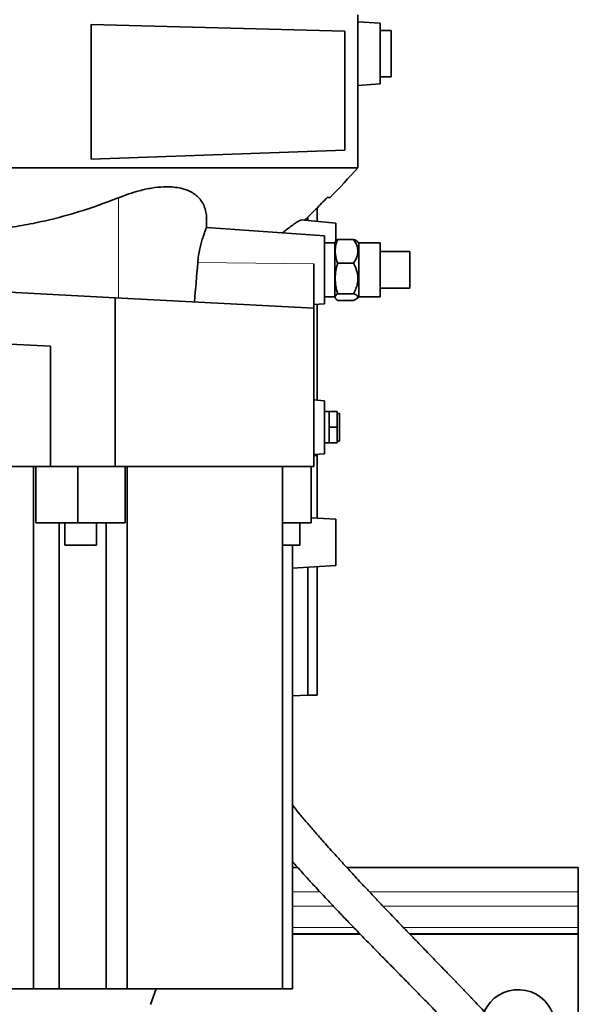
# Model space of a CAD drawing. Header units: millimetres. Extents: x 0 to 11920, y 0 to 8400.
# Tile 112 of 120: x 10886 to 11187, y 5230 to 5762. Entities that reach past the tile are written whole.
import ezdxf

# ---------------------------------------------------------------- set-up
doc = ezdxf.new("R2010")
doc.units = ezdxf.units.MM
doc.header["$LTSCALE"] = 20

msp = doc.modelspace()

# ---------------------------------------------------------------- linework, layer by layer
at = {"color": 7, "linetype": 'Continuous', "lineweight": 35}
for p, q in [((11068.183215, 5681.598071), (11068.183215, 5764.235074)), ((10924.178865, 5686.276173), (10924.178865, 5758.953589)), ((10924.178865, 5758.953589), (11061.183215, 5755.366003)), ((11080.183215, 5759.584708), (11068.183215, 5760.42383)), ((11080.183215, 5759.584708), (11080.183215, 5756.235074)), ((11061.183215, 5755.366003), (11061.183215, 5691.06047)), ((11080.183215, 5756.235074), (11080.183215, 5726.88544)), ((11086.183215, 5755.735074), (11080.183215, 5755.735074)), ((11086.183215, 5755.735074), (11086.183215, 5743.235074)), ((11086.183215, 5743.235074), (11086.183215, 5730.735074)), ((11068.183215, 5726.046318), (11080.183215, 5726.88544)), ((11080.183215, 5730.735074), (11086.183215, 5730.735074)), ((10924.178865, 5686.276173), (11061.183215, 5691.06047)), ((11068.183215, 5681.598071), (10826.183215, 5681.598071)), ((11053.183215, 5665.526866), (11051.56795, 5665.526866)), ((11046.183215, 5659.916381), (11046.183215, 5652.60996)), ((10986.400692, 5649.236358), (10986.400692, 5653.900006)), ((11056.183215, 5651.735074), (11037.524851, 5653.367469)), ((11041.183215, 5654.946822), (11041.183215, 5653.047404)), ((11050.183215, 5644.784708), (10986.39895, 5649.244938)), ((11056.183215, 5641.864463), (11056.183215, 5651.735074)), ((11050.183215, 5626.435074), (11050.183215, 5644.784708)), ((11056.110897, 5641.773917), (11055.683215, 5641.03315)), ((11057.255012, 5642.911115), (11065.862707, 5642.911115)), ((11068.683215, 5640.935074), (11067.8311, 5641.787189)), ((11055.683215, 5640.935074), (11050.183215, 5640.935074)), ((11055.683215, 5641.03315), (11055.683215, 5621.932483)), ((11080.183215, 5640.935074), (11068.683215, 5640.935074)), ((11068.683215, 5640.935074), (11068.683215, 5611.935074)), ((11080.183215, 5640.935074), (11080.183215, 5621.962733)), ((11096.183215, 5636.310074), (11080.183215, 5636.310074)), ((11096.183215, 5636.310074), (11096.183215, 5616.560074)), ((11044.352881, 5629.69225), (11044.352881, 5605.75313)), ((11050.183215, 5608.08544), (11050.183215, 5626.435074)), ((11057.255012, 5630.046535), (11065.862707, 5630.046535)), ((11055.683215, 5621.932483), (11055.683215, 5611.836998)), ((11080.183215, 5621.962733), (11080.183215, 5611.935074)), ((10937.186551, 5611.36948), (10826.183215, 5617.186918)), ((11080.183215, 5616.560074), (11096.183215, 5616.560074)), ((10937.186551, 5520.235074), (10937.186551, 5611.36948)), ((11044.352881, 5605.75313), (10937.186551, 5611.36948)), ((11050.183215, 5611.935074), (11055.683215, 5611.935074)), ((11055.683215, 5611.836998), (11056.110897, 5611.096231)), ((11057.255012, 5613.570494), (11065.862707, 5613.570494)), ((11057.255012, 5609.959033), (11065.862707, 5609.959033)), ((11067.8311, 5611.082958), (11068.683215, 5611.935074)), ((11068.683215, 5611.935074), (11080.183215, 5611.935074)), ((11044.352881, 5607.677743), (11050.183215, 5608.08544)), ((11044.352881, 5520.235074), (11044.352881, 5605.75313)), ((11046.183215, 5607.805732), (11046.183215, 5556.064415)), ((10902.258357, 5585.199989), (10806.183215, 5590.235074)), ((10902.258357, 5585.199989), (10902.258357, 5520.235074)), ((11050.183215, 5555.784708), (11044.352881, 5556.192404)), ((11050.183215, 5541.435074), (11050.183215, 5555.784708)), ((11052.683215, 5549.935074), (11050.183215, 5549.935074)), ((11052.683215, 5545.685074), (11052.683215, 5549.935074)), ((11056.983215, 5549.935074), (11052.683215, 5549.935074)), ((11056.983215, 5549.935074), (11056.983215, 5541.435074)), ((11058.183215, 5548.885074), (11056.983215, 5548.885074)), ((11058.183215, 5548.885074), (11058.183215, 5533.985074)), ((11050.183215, 5527.08544), (11050.183215, 5541.435074)), ((11052.683215, 5541.435074), (11052.683215, 5545.685074)), ((11056.983215, 5541.435074), (11052.683215, 5541.435074)), ((11052.683215, 5537.185074), (11052.683215, 5541.435074)), ((11056.983215, 5541.435074), (11056.983215, 5532.935074)), ((11052.683215, 5532.935074), (11052.683215, 5537.185074)), ((11050.183215, 5532.935074), (11052.683215, 5532.935074)), ((11056.983215, 5532.935074), (11052.683215, 5532.935074)), ((11056.983215, 5533.985074), (11058.183215, 5533.985074)), ((11044.352881, 5526.677743), (11050.183215, 5527.08544)), ((11044.352881, 5526.189506), (11046.183215, 5526.189506)), ((11046.183215, 5526.805732), (11046.183215, 5526.189506)), ((11046.183215, 5526.189506), (11046.183215, 5492.3467)), ((10824.331305, 5520.235074), (10902.258357, 5520.235074)), ((10892.940856, 5238.235074), (10892.940856, 5520.235074)), ((10894.19027, 5520.235074), (10894.19027, 5489.735074)), ((10902.258357, 5520.235074), (10916.331571, 5520.235074)), ((10916.331571, 5520.235074), (10916.908438, 5520.235074)), ((10916.908438, 5520.235074), (10916.908438, 5489.735074)), ((10916.908438, 5520.235074), (10918.052343, 5520.235074)), ((10918.052343, 5520.235074), (10937.186551, 5520.235074)), ((10937.186551, 5520.235074), (11044.352881, 5520.235074)), ((10942.56189, 5489.735074), (10942.56189, 5520.235074)), ((10943.573645, 5238.235074), (10943.573645, 5520.235074)), ((11027.505409, 5238.235074), (11027.505409, 5520.235074)), ((11042.999368, 5520.235074), (11042.999368, 5489.735074)), ((10916.908438, 5489.735074), (10894.19027, 5489.735074)), ((10906.929484, 5238.235074), (10906.929484, 5489.735074)), ((10909.947946, 5489.735074), (10909.947946, 5477.735074)), ((10942.56189, 5489.735074), (10916.908438, 5489.735074)), ((10926.947946, 5477.735074), (10926.947946, 5489.735074)), ((10932.245878, 5238.235074), (10932.245878, 5489.735074)), ((11042.999368, 5489.735074), (11027.505409, 5489.735074)), ((11036.851928, 5477.735074), (11036.851928, 5489.735074)), ((11056.183215, 5491.735074), (11042.999368, 5492.541432)), ((11056.183215, 5466.735074), (11056.183215, 5491.735074)), ((10926.947946, 5477.735074), (10909.947946, 5477.735074)), ((11036.851928, 5477.735074), (11027.505409, 5477.735074)), ((11032.827129, 5238.235074), (11032.827129, 5477.735074)), ((11032.827129, 5465.306554), (11056.183215, 5466.735074)), ((11041.183215, 5465.817634), (11041.183215, 5396.799239)), ((11046.183215, 5466.123448), (11046.183215, 5396.799239)), ((11041.183215, 5396.799239), (11032.827129, 5396.361315)), ((11041.183215, 5396.799239), (11046.183215, 5396.799239)), ((11035.721834, 5303.635074), (11032.827129, 5303.635074)), ((11187.183215, 5303.635074), (11062.211679, 5303.635074)), ((11187.183215, 5303.635074), (11187.183215, 5290.472565)), ((11187.183215, 5290.472565), (11187.183215, 5282.788816)), ((11187.183215, 5282.788816), (11187.183215, 5271.235074)), ((11187.183215, 5271.235074), (11187.183215, 5267.805342)), ((11069.295246, 5267.805342), (11032.827129, 5267.805342)), ((11069.460578, 5267.635074), (11032.827129, 5267.635074)), ((11187.183215, 5267.805342), (11096.103397, 5267.805342)), ((11187.183215, 5267.635074), (11096.267398, 5267.635074)), ((11187.183215, 5267.805342), (11187.183215, 5267.635074)), ((11187.183215, 5267.635074), (11187.183215, 5159.635074)), ((10892.940856, 5238.235074), (10824.974254, 5238.235074)), ((10906.929484, 5238.235074), (10892.940856, 5238.235074)), ((10932.245878, 5238.235074), (10906.929484, 5238.235074)), ((10943.573645, 5238.235074), (10932.245878, 5238.235074)), ((11027.505409, 5238.235074), (10943.573645, 5238.235074)), ((10956.201759, 5229.724249), (10959.336267, 5238.235074)), ((11032.827129, 5238.235074), (11027.505409, 5238.235074))]:
    msp.add_line(p, q, dxfattribs=at)
at = {"color": 8, "linetype": 'Continuous', "lineweight": 18}
for p, q in [((10938.885462, 5611.280444), (10938.885462, 5665.392224)), ((11044.352881, 5629.69225), (10981.711886, 5630.452879)), ((11047.73654, 5290.472565), (11032.827129, 5290.472565)), ((11187.183215, 5290.472565), (11074.476788, 5290.472565)), ((11054.930664, 5282.788816), (11032.827129, 5282.788816)), ((11187.183215, 5282.788816), (11081.758171, 5282.788816)), ((11065.967497, 5271.235074), (11032.827129, 5271.235074)), ((11187.183215, 5271.235074), (11092.803813, 5271.235074))]:
    msp.add_line(p, q, dxfattribs=at)
at = {"color": 7, "linetype": 'Continuous', "lineweight": 35}
for centre, radius, start, end in [((10622.126508, 6082.887758), 600, 315.924832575, 318.024239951), ((11154.682441, 5217.719706), 20.009292, 18.19790565, 155.8371142)]:
    msp.add_arc(centre, radius, start, end, dxfattribs=at)
msp.add_ellipse((10928.900692, 5780.699475), major_axis=(-4.201868, 326.9189), ratio=0.1754143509, start_param=4.1576579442, end_param=4.2326093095, dxfattribs=at)
for points, knots in [([(10986.330995, 5653.900006), (10986.351904, 5654.272863), (10986.442864, 5655.894884), (10985.961551, 5658.536913), (10984.872259, 5661.769099), (10983.156819, 5664.479393), (10980.964397, 5666.686015), (10978.413323, 5668.424397), (10975.359681, 5669.802096), (10971.789205, 5670.755027), (10967.761762, 5671.269918), (10962.845394, 5671.332771), (10956.951047, 5670.712632), (10950.590394, 5669.351227), (10944.521067, 5667.548133), (10940.764193, 5666.110935), (10938.885462, 5665.392224)], [0, 0, 0, 0, 0.0243233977, 0.1058129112, 0.1874966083, 0.2688990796, 0.3362207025, 0.4037204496, 0.4709838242, 0.5386769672, 0.6066307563, 0.6742970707, 0.7645897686, 0.8549185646, 0.9274479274, 1, 1, 1, 1]), ([(10938.885462, 5665.392224), (10933.27396, 5663.259282), (10922.051374, 5658.99356), (10906.585348, 5654.565071), (10892.790749, 5651.426356), (10880.748617, 5649.316294), (10869.160025, 5647.881401), (10858.064108, 5647.0476), (10847.459977, 5646.736999), (10836.821446, 5646.875525), (10829.729296, 5647.37635), (10826.183215, 5647.626763)], [0, 0, 0, 0, 0.1561717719, 0.3123318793, 0.4184717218, 0.5246726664, 0.6308056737, 0.7227373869, 0.8146687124, 0.9073342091, 1, 1, 1, 1]), ([(11039.414964, 5653.202106), (11041.466461, 5655.199088), (11045.598671, 5659.221493), (11049.568834, 5663.415191), (11051.56795, 5665.526866)], [0, 0, 0, 0, 0.4964648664, 1, 1, 1, 1]), ([(11027.484908, 5646.371928), (11028.10523, 5646.870494), (11029.925728, 5648.333666), (11032.187207, 5650.043886), (11034.2335, 5651.51202), (11035.54944, 5652.391292), (11036.548067, 5652.976022), (11037.294157, 5653.353874), (11037.446383, 5653.28694), (11037.51516, 5653.256699)], [0, 0, 0, 0, 0.1360878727, 0.3993851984, 0.5386648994, 0.6777760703, 0.7919624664, 0.9060075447, 1, 1, 1, 1]), ([(10986.397275, 5649.236358), (10986.37732, 5649.185457), (10986.336178, 5649.080514), (10985.98369, 5648.196932), (10985.448123, 5646.795076), (10984.758506, 5644.863288), (10983.966525, 5642.399076), (10983.14976, 5639.435581), (10982.403992, 5636.00711), (10981.932081, 5632.937496), (10981.762794, 5631.02731), (10981.711886, 5630.452879)], [0, 0, 0, 0, 0.1096648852, 0.226093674, 0.3388482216, 0.4545498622, 0.5735426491, 0.6957488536, 0.8186048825, 0.9454508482, 1, 1, 1, 1]), ([(11057.255012, 5642.911115), (11056.980641, 5642.148927), (11056.331303, 5640.345104), (11055.843995, 5637.410521), (11055.961579, 5634.626747), (11056.49249, 5632.169768), (11056.981238, 5630.808855), (11057.255012, 5630.046535)], [0, 0, 0, 0, 0.1812398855, 0.4289296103, 0.6764462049, 0.8187601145, 1, 1, 1, 1]), ([(11056.113964, 5641.772146), (11056.226169, 5641.937475), (11056.487254, 5642.322175), (11056.976198, 5642.697239), (11057.255012, 5642.911115)], [0, 0, 0, 0, 0.4297628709, 1, 1, 1, 1]), ([(11065.862707, 5630.046535), (11066.33589, 5630.802727), (11067.222469, 5632.219564), (11068.011761, 5634.440705), (11068.279464, 5636.576169), (11067.966593, 5638.657773), (11067.195206, 5640.781575), (11066.335883, 5642.154907), (11065.862707, 5642.911115)], [0, 0, 0, 0, 0.1859920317, 0.348483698, 0.5106780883, 0.6622240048, 0.8140079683, 1, 1, 1, 1]), ([(11065.862707, 5642.911115), (11066.346539, 5642.699337), (11067.18349, 5642.332996), (11067.628243, 5641.938445), (11067.81589, 5641.771979)], [0, 0, 0, 0, 0.57808821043, 1, 1, 1, 1]), ([(11057.255012, 5630.046535), (11056.874551, 5628.643936), (11056.144872, 5625.953922), (11055.805607, 5621.811955), (11056.140196, 5617.677627), (11056.876705, 5614.96423), (11057.255012, 5613.570494)], [0, 0, 0, 0, 0.2595656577, 0.497815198, 0.7420527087, 1, 1, 1, 1]), ([(11065.862707, 5613.570494), (11066.305447, 5614.472644), (11067.127002, 5616.146687), (11067.906187, 5618.748035), (11068.241911, 5621.169087), (11068.130911, 5623.484503), (11067.54687, 5626.485466), (11066.546471, 5628.600755), (11065.862707, 5630.046535)], [0, 0, 0, 0, 0.17345791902, 0.32187103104, 0.47005686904, 0.59739684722, 0.72482446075, 1, 1, 1, 1]), ([(11057.255012, 5613.570494), (11056.981611, 5613.356505), (11056.339241, 5612.85373), (11055.826095, 5612.030429), (11055.961276, 5611.248682), (11056.491817, 5610.555087), (11056.980996, 5610.173039), (11057.255012, 5609.959033)], [0, 0, 0, 0, 0.1812225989, 0.4257910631, 0.6764770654, 0.8187774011, 1, 1, 1, 1]), ([(11065.862707, 5609.959033), (11066.335028, 5610.171358), (11067.213734, 5610.566369), (11068.017546, 5611.189162), (11068.27624, 5611.786458), (11067.975534, 5612.374149), (11067.198255, 5612.970289), (11066.335148, 5613.358176), (11065.862707, 5613.570494)], [0, 0, 0, 0, 0.1859776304, 0.3459929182, 0.5106831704, 0.6602348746, 0.8140223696, 1, 1, 1, 1]), ([(11163.116668, 5192.593174), (11163.039774, 5192.909973), (11162.860141, 5193.650062), (11162.41256, 5194.798044), (11161.89309, 5195.920165), (11161.40121, 5196.837673), (11160.862895, 5197.756149), (11160.15876, 5198.857431), (11159.169778, 5200.271913), (11157.933547, 5201.916926), (11156.395492, 5203.847908), (11154.576251, 5206.027935), (11152.547895, 5208.378915), (11150.417179, 5210.790769), (11148.290583, 5213.155739), (11146.233661, 5215.412866), (11144.317084, 5217.495631), (11142.382333, 5219.582401), (11140.164225, 5221.958639), (11137.497824, 5224.795237), (11134.331565, 5228.140477), (11130.693566, 5231.959585), (11126.712928, 5236.114837), (11122.576377, 5240.413381), (11118.488813, 5244.647575), (11114.52095, 5248.750283), (11110.807434, 5252.586838), (11107.378411, 5256.129501), (11104.348065, 5259.262085), (11101.715377, 5261.986224), (11099.489598, 5264.291784), (11097.417779, 5266.44027), (11095.194359, 5268.748616), (11092.695575, 5271.346616), (11089.862553, 5274.298524), (11086.708835, 5277.592902), (11083.089983, 5281.385044), (11079.065016, 5285.618749), (11074.910801, 5290.006958), (11071.002661, 5294.161195), (11067.566466, 5297.839944), (11064.609804, 5301.028016), (11062.056725, 5303.800117), (11059.830558, 5306.232798), (11057.592962, 5308.692572), (11055.11608, 5311.434295), (11052.15268, 5314.743274), (11048.713203, 5318.624876), (11044.800612, 5323.099082), (11040.611168, 5327.967978), (11036.593881, 5332.710318), (11033.9994, 5335.840805), (11032.827129, 5337.255261)], [0, 0, 0, 0, 0.0127957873, 0.0298928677, 0.044345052, 0.0561079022, 0.0658474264, 0.0834593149, 0.1031256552, 0.1248412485, 0.1486401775, 0.1744911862, 0.1994790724, 0.2222673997, 0.2447784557, 0.2645859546, 0.2816619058, 0.2978682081, 0.316414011, 0.3387122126, 0.363734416, 0.391495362, 0.4217232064, 0.4514607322, 0.4798727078, 0.506925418, 0.5326130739, 0.5545193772, 0.5748059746, 0.5918080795, 0.60541264, 0.6173971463, 0.6311636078, 0.647792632, 0.6645385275, 0.6839230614, 0.7059327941, 0.7305511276, 0.7565644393, 0.7801144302, 0.7998107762, 0.8170875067, 0.8319560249, 0.8444262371, 0.8559094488, 0.8709356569, 0.887500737, 0.9073888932, 0.9306184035, 0.9552070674, 0.9797611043, 1, 1, 1, 1]), ([(11032.827129, 5306.880374), (11033.666236, 5305.936443), (11035.479013, 5303.897208), (11038.128348, 5300.956858), (11040.684309, 5298.139052), (11043.117997, 5295.475148), (11045.733407, 5292.630767), (11048.825044, 5289.293144), (11052.47211, 5285.388917), (11056.681765, 5280.924489), (11061.351776, 5276.022378), (11066.600772, 5270.570049), (11072.197863, 5264.809371), (11076.833381, 5260.070747), (11080.240806, 5256.598632), (11082.366965, 5254.435523), (11084.239538, 5252.533182), (11085.935988, 5250.81115), (11087.661085, 5249.060698), (11089.643819, 5247.04913), (11091.924049, 5244.735404), (11094.507308, 5242.112511), (11098.242514, 5238.314873), (11102.950446, 5233.511742), (11108.37549, 5227.934882), (11113.522808, 5222.607553), (11118.337411, 5217.590867), (11122.97159, 5212.727348), (11127.312411, 5208.13457), (11131.242699, 5203.931063), (11134.575225, 5200.315047), (11137.458612, 5197.129754), (11139.554847, 5194.760991), (11141.0961, 5192.981727), (11142.202835, 5191.681538), (11143.230935, 5190.449817), (11144.215696, 5189.242227), (11145.072614, 5188.15869), (11145.654606, 5187.44837), (11145.989295, 5187.089179), (11146.037976, 5187.193542), (11146.051481, 5187.222494)], [0, 0, 0, 0, 0.0164780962, 0.0355986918, 0.0521937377, 0.0669642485, 0.0838031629, 0.1041876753, 0.1283830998, 0.1564021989, 0.1882692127, 0.222072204, 0.2627364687, 0.3036185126, 0.3197431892, 0.3358289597, 0.3497738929, 0.3606214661, 0.3729177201, 0.3872496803, 0.4040003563, 0.4231785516, 0.4447948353, 0.488301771, 0.5319321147, 0.5745504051, 0.6159981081, 0.6561462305, 0.6992399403, 0.7388792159, 0.7754172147, 0.8093243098, 0.8438881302, 0.8618867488, 0.8804077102, 0.8993963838, 0.9187496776, 0.9395621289, 0.963349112, 0.9898324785, 1, 1, 1, 1])]:
    msp.add_open_spline(points, degree=3, knots=knots, dxfattribs=at)

doc.saveas('drawing.dxf')
